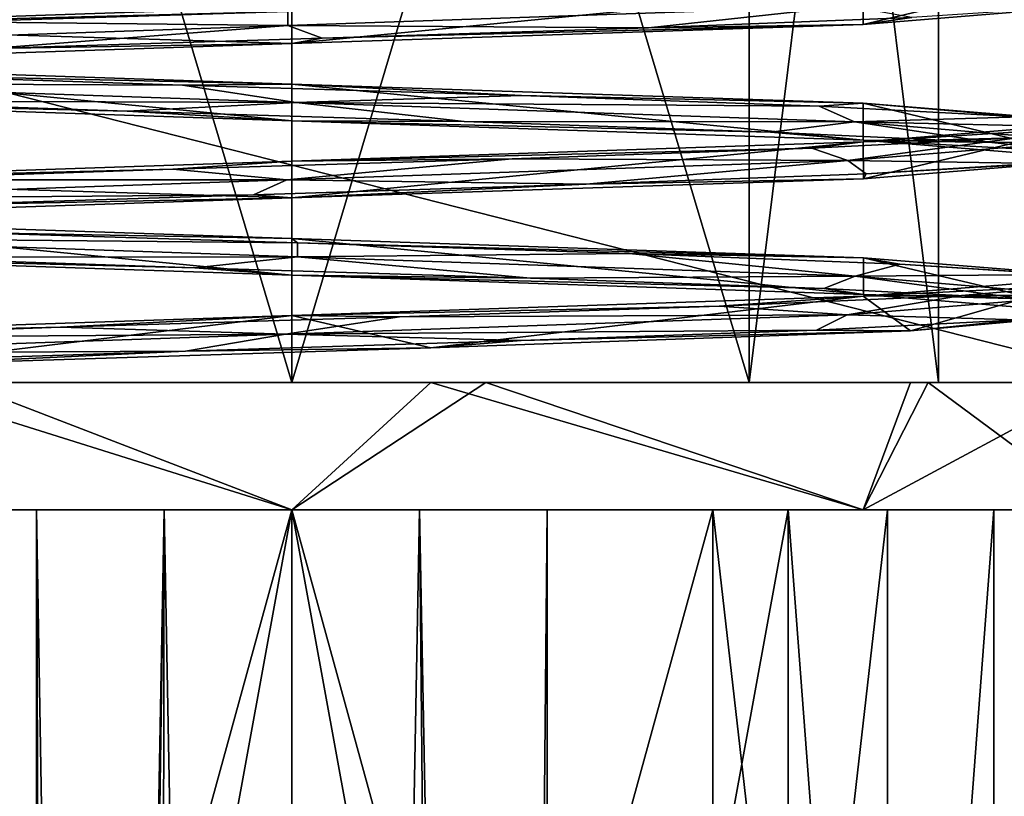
# Model space of a CAD drawing. Header units: millimetres. Extents: x -94 to 254, y 0 to 980.
# Tile 13 of 256: x -86 to -74, y 776 to 785. Entities that reach past the tile are written whole.
import ezdxf

# ---------------------------------------------------------------- set-up
doc = ezdxf.new("R2010")
doc.units = ezdxf.units.MM
doc.header["$LTSCALE"] = 65.185185
for name, color, linetype in [('223', 7, 'CONTINUOUS'), ('225', 7, 'CONTINUOUS'), ('5014', 7, 'CONTINUOUS'), ('5015', 7, 'CONTINUOUS'), ('5017', 7, 'CONTINUOUS'), ('5018', 7, 'CONTINUOUS'), ('5020', 7, 'CONTINUOUS'), ('5031', 7, 'CONTINUOUS'), ('5235', 7, 'CONTINUOUS'), ('5236', 7, 'CONTINUOUS'), ('5241', 7, 'CONTINUOUS'), ('5242', 7, 'CONTINUOUS'), ('5243', 7, 'CONTINUOUS'), ('5312', 7, 'CONTINUOUS'), ('5313', 7, 'CONTINUOUS'), ('5315', 7, 'CONTINUOUS'), ('5316', 7, 'CONTINUOUS'), ('6212', 7, 'CONTINUOUS'), ('6213', 7, 'CONTINUOUS'), ('6214', 7, 'CONTINUOUS'), ('6221', 7, 'CONTINUOUS'), ('6223', 7, 'CONTINUOUS')]:
    doc.layers.add(name, color=color, linetype=linetype)

msp = doc.modelspace()

# ---------------------------------------------------------------- linework, layer by layer
at = {"layer": '223', "color": 7, "linetype": 'CONTINUOUS', "true_color": 0xe0f2ff}
for points in [[(-17.854, 785.974, -17.5), (-17.854, 767.026, -17.5), (-92.3, 767.026, -17.5), (-17.854, 785.974, -17.5)], [(-92.3, 785.974, -17.5), (-17.854, 785.974, -17.5), (-92.3, 767.026, -17.5), (-92.3, 785.974, -17.5)]]:
    msp.add_3dface(points, dxfattribs=at)
at = {"layer": '225', "color": 7, "linetype": 'CONTINUOUS', "true_color": 0xe0f2ff}
for points in [[(-17.854, 767.026, 17.5), (-17.854, 785.974, 17.5), (-92.3, 785.974, 17.5), (-17.854, 767.026, 17.5)], [(-92.3, 767.026, 17.5), (-17.854, 767.026, 17.5), (-92.3, 785.974, 17.5), (-92.3, 767.026, 17.5)]]:
    msp.add_3dface(points, dxfattribs=at)
at = {"layer": '5014', "color": 7, "linetype": 'CONTINUOUS', "true_color": 0xe0f2ff}
for points in [[(-73.3, 782.239), (-75.528, 781.605, 6.112), (-76.083, 782.012, 6.718), (-73.3, 782.239)], [(-73.3, 781.807), (-75.528, 781.605, 6.112), (-73.3, 782.239), (-73.3, 781.807)], [(-76.083, 782.012, 6.718), (-81.167, 781.404, 9.359), (-82.8, 781.785, 9.5), (-76.083, 782.012, 6.718)], [(-75.528, 781.605, 6.112), (-81.167, 781.404, 9.359), (-76.083, 782.012, 6.718), (-75.528, 781.605, 6.112)], [(-82.8, 781.785, 9.5), (-87.571, 781.202, 8.215), (-89.518, 781.559, 6.717), (-82.8, 781.785, 9.5)], [(-81.167, 781.404, 9.359), (-87.571, 781.202, 8.215), (-82.8, 781.785, 9.5), (-81.167, 781.404, 9.359)], [(-82.8, 779.5, 9.5), (-89.517, 779.5, 6.718), (-87.572, 781, 8.215), (-82.8, 779.5, 9.5)], [(-81.167, 781, 9.359), (-82.8, 779.5, 9.5), (-87.572, 781, 8.215), (-81.167, 781, 9.359)], [(-76.083, 779.5, 6.718), (-82.8, 779.5, 9.5), (-81.167, 781, 9.359), (-76.083, 779.5, 6.718)], [(-75.528, 781, 6.113), (-76.083, 779.5, 6.718), (-81.167, 781, 9.359), (-75.528, 781, 6.113)], [(-73.3, 779.5), (-76.083, 779.5, 6.718), (-73.3, 781), (-73.3, 779.5)], [(-73.3, 781), (-76.083, 779.5, 6.718), (-75.528, 781, 6.113), (-73.3, 781)]]:
    msp.add_3dface(points, dxfattribs=at)
at = {"layer": '5015', "color": 7, "linetype": 'CONTINUOUS', "true_color": 0xe0f2ff}
for points in [[(-89.517, 779.5, -6.718), (-82.8, 779.5, -9.5), (-86.688, 781, -8.668), (-89.517, 779.5, -6.718)], [(-86.688, 781, -8.668), (-82.8, 779.5, -9.5), (-80.519, 781, -9.222), (-86.688, 781, -8.668)], [(-82.8, 779.5, -9.5), (-76.083, 779.5, -6.718), (-80.519, 781, -9.222), (-82.8, 779.5, -9.5)], [(-80.519, 781, -9.222), (-76.083, 779.5, -6.718), (-75.319, 781, -5.856), (-80.519, 781, -9.222)], [(-76.083, 779.5, -6.718), (-73.3, 779.5), (-75.319, 781, -5.856), (-76.083, 779.5, -6.718)], [(-73.3, 779.5), (-73.3, 781), (-75.319, 781, -5.856), (-73.3, 779.5)]]:
    msp.add_3dface(points, dxfattribs=at)
at = {"layer": '5017', "color": 7, "linetype": 'CONTINUOUS', "true_color": 0xe0f2ff}
for points in [[(-82.8, 747.5, 8.25), (-88.634, 747.5, 5.834), (-82.8, 779.5, 8.25), (-82.8, 747.5, 8.25)], [(-82.8, 779.5, 8.25), (-88.634, 747.5, 5.834), (-88.634, 779.5, 5.834), (-82.8, 779.5, 8.25)], [(-76.966, 747.5, 5.834), (-82.8, 747.5, 8.25), (-76.966, 779.5, 5.834), (-76.966, 747.5, 5.834)], [(-76.966, 779.5, 5.834), (-82.8, 747.5, 8.25), (-82.8, 779.5, 8.25), (-76.966, 779.5, 5.834)], [(-74.55, 747.5), (-76.966, 747.5, 5.834), (-74.55, 779.5), (-74.55, 747.5)], [(-74.55, 779.5), (-76.966, 747.5, 5.834), (-76.966, 779.5, 5.834), (-74.55, 779.5)]]:
    msp.add_3dface(points, dxfattribs=at)
at = {"layer": '5018', "color": 7, "linetype": 'CONTINUOUS', "true_color": 0xe0f2ff}
for points in [[(-89.517, 779.5, 6.718), (-82.8, 779.5, 9.5), (-82.8, 779.5, 8.25), (-89.517, 779.5, 6.718)], [(-89.517, 779.5, 6.718), (-82.8, 779.5, 8.25), (-88.634, 779.5, 5.834), (-89.517, 779.5, 6.718)], [(-82.8, 779.5, -9.5), (-89.517, 779.5, -6.718), (-82.8, 779.5, -8.25), (-82.8, 779.5, -9.5)], [(-82.8, 779.5, -8.25), (-89.517, 779.5, -6.718), (-88.634, 779.5, -5.834), (-82.8, 779.5, -8.25)], [(-82.8, 779.5, 9.5), (-76.083, 779.5, 6.718), (-82.8, 779.5, 8.25), (-82.8, 779.5, 9.5)], [(-76.083, 779.5, 6.718), (-76.966, 779.5, 5.834), (-82.8, 779.5, 8.25), (-76.083, 779.5, 6.718)], [(-76.083, 779.5, -6.718), (-82.8, 779.5, -9.5), (-82.8, 779.5, -8.25), (-76.083, 779.5, -6.718)], [(-76.966, 779.5, -5.834), (-76.083, 779.5, -6.718), (-82.8, 779.5, -8.25), (-76.966, 779.5, -5.834)], [(-76.083, 779.5, 6.718), (-73.3, 779.5), (-76.966, 779.5, 5.834), (-76.083, 779.5, 6.718)], [(-73.3, 779.5), (-74.55, 779.5), (-76.966, 779.5, 5.834), (-73.3, 779.5)], [(-74.55, 779.5), (-76.083, 779.5, -6.718), (-76.966, 779.5, -5.834), (-74.55, 779.5)], [(-73.3, 779.5), (-76.083, 779.5, -6.718), (-74.55, 779.5), (-73.3, 779.5)]]:
    msp.add_3dface(points, dxfattribs=at)
at = {"layer": '5020', "color": 7, "linetype": 'CONTINUOUS', "true_color": 0xe0f2ff}
for points in [[(-88.634, 747.5, -5.834), (-82.8, 747.5, -8.25), (-88.634, 779.5, -5.834), (-88.634, 747.5, -5.834)], [(-82.8, 747.5, -8.25), (-82.8, 779.5, -8.25), (-88.634, 779.5, -5.834), (-82.8, 747.5, -8.25)], [(-82.8, 747.5, -8.25), (-76.966, 747.5, -5.834), (-82.8, 779.5, -8.25), (-82.8, 747.5, -8.25)], [(-76.966, 747.5, -5.834), (-76.966, 779.5, -5.834), (-82.8, 779.5, -8.25), (-76.966, 747.5, -5.834)], [(-76.966, 747.5, -5.834), (-74.55, 747.5), (-76.966, 779.5, -5.834), (-76.966, 747.5, -5.834)], [(-74.55, 747.5), (-74.55, 779.5), (-76.966, 779.5, -5.834), (-74.55, 747.5)]]:
    msp.add_3dface(points, dxfattribs=at)
at = {"layer": '5031', "color": 7, "linetype": 'CONTINUOUS', "true_color": 0xe0f2ff}
for points in [[(-89.847, 781, -6.106), (-88.136, 781, -7.738), (-82.8, 781, -7.6), (-89.847, 781, -6.106)], [(-88.174, 781, -5.374), (-89.847, 781, -6.106), (-82.8, 781, -7.6), (-88.174, 781, -5.374)], [(-82.8, 781, 7.6), (-87.572, 781, 8.215), (-88.174, 781, 5.374), (-82.8, 781, 7.6)], [(-88.136, 781, -7.738), (-87.434, 781, -8.235), (-82.8, 781, -7.6), (-88.136, 781, -7.738)], [(-81.167, 781, 9.359), (-87.572, 781, 8.215), (-82.8, 781, 7.6), (-81.167, 781, 9.359)], [(-87.434, 781, -8.235), (-86.688, 781, -8.668), (-82.8, 781, -7.6), (-87.434, 781, -8.235)], [(-86.688, 781, -8.668), (-80.519, 781, -9.222), (-75.319, 781, -5.856), (-86.688, 781, -8.668)], [(-86.688, 781, -8.668), (-75.319, 781, -5.856), (-82.8, 781, -7.6), (-86.688, 781, -8.668)], [(-75.528, 781, 6.113), (-81.167, 781, 9.359), (-82.8, 781, 7.6), (-75.528, 781, 6.113)], [(-77.426, 781, 5.374), (-75.528, 781, 6.113), (-82.8, 781, 7.6), (-77.426, 781, 5.374)], [(-82.8, 781, -7.6), (-75.319, 781, -5.856), (-77.426, 781, -5.374), (-82.8, 781, -7.6)], [(-75.319, 781, -5.856), (-73.3, 781), (-77.426, 781, -5.374), (-75.319, 781, -5.856)], [(-73.3, 781), (-75.2, 781), (-77.426, 781, -5.374), (-73.3, 781)], [(-75.2, 781), (-75.528, 781, 6.113), (-77.426, 781, 5.374), (-75.2, 781)], [(-73.3, 781), (-75.528, 781, 6.113), (-75.2, 781), (-73.3, 781)]]:
    msp.add_3dface(points, dxfattribs=at)
at = {"layer": '5235', "color": 7, "linetype": 'CONTINUOUS', "true_color": 0xe0f2ff}
for points in [[(-82.8, 781, 7.6), (-88.174, 781, 5.374), (-82.8, 799, 7.6), (-82.8, 781, 7.6)], [(-88.174, 781, 5.374), (-88.174, 799, 5.374), (-82.8, 799, 7.6), (-88.174, 781, 5.374)], [(-77.426, 781, 5.374), (-82.8, 781, 7.6), (-77.426, 799, 5.374), (-77.426, 781, 5.374)], [(-82.8, 781, 7.6), (-82.8, 799, 7.6), (-77.426, 799, 5.374), (-82.8, 781, 7.6)], [(-75.2, 781), (-77.426, 781, 5.374), (-75.2, 799), (-75.2, 781)], [(-75.2, 799), (-77.426, 781, 5.374), (-77.426, 799, 5.374), (-75.2, 799)]]:
    msp.add_3dface(points, dxfattribs=at)
at = {"layer": '5236', "color": 7, "linetype": 'CONTINUOUS', "true_color": 0xe0f2ff}
for points in [[(-88.174, 781, -5.374), (-82.8, 781, -7.6), (-88.174, 799, -5.374), (-88.174, 781, -5.374)], [(-82.8, 781, -7.6), (-82.8, 799, -7.6), (-88.174, 799, -5.374), (-82.8, 781, -7.6)], [(-82.8, 781, -7.6), (-77.426, 781, -5.374), (-82.8, 799, -7.6), (-82.8, 781, -7.6)], [(-77.426, 781, -5.374), (-77.426, 799, -5.374), (-82.8, 799, -7.6), (-77.426, 781, -5.374)], [(-77.426, 781, -5.374), (-75.2, 781), (-77.426, 799, -5.374), (-77.426, 781, -5.374)], [(-75.2, 781), (-75.2, 799), (-77.426, 799, -5.374), (-75.2, 781)]]:
    msp.add_3dface(points, dxfattribs=at)
at = {"layer": '5241', "color": 7, "linetype": 'CONTINUOUS', "true_color": 0xe0f2ff}
for points in [[(-82.799, 785.413, 9.5), (-89.516, 785.187, 6.719), (-82.847, 785.359, 9.399), (-82.799, 785.413, 9.5)], [(-82.847, 785.359, 9.399), (-89.516, 785.187, 6.719), (-86.748, 785.236, 8.529), (-82.847, 785.359, 9.399)], [(-89.516, 784.733, -6.719), (-82.8, 784.506, -9.5), (-87.837, 784.617, -7.935), (-89.516, 784.733, -6.719)], [(-87.837, 784.617, -7.935), (-82.8, 784.506, -9.5), (-84.085, 784.493, -9.311), (-87.837, 784.617, -7.935)], [(-84.085, 784.493, -9.311), (-82.8, 784.506, -9.5), (-80.1, 784.37, -9.003), (-84.085, 784.493, -9.311)], [(-82.8, 784.506, -9.5), (-76.083, 784.28, -6.718), (-80.1, 784.37, -9.003), (-82.8, 784.506, -9.5)], [(-80.1, 784.37, -9.003), (-76.083, 784.28, -6.718), (-76.603, 784.246, -7.067), (-80.1, 784.37, -9.003)], [(-76.603, 784.246, -7.067), (-76.083, 784.28, -6.718), (-74.227, 784.122, -3.853), (-76.603, 784.246, -7.067)], [(-76.083, 784.28, -6.718), (-73.3, 784.053), (-74.227, 784.122, -3.853), (-76.083, 784.28, -6.718)], [(-73.401, 783.998, 0.057), (-73.3, 784.053), (-76.083, 783.826, 6.718), (-73.401, 783.998, 0.057)], [(-74.275, 783.875, 3.957), (-73.401, 783.998, 0.057), (-76.083, 783.826, 6.718), (-74.275, 783.875, 3.957)], [(-76.689, 783.751, 7.142), (-74.275, 783.875, 3.957), (-76.083, 783.826, 6.718), (-76.689, 783.751, 7.142)], [(-82.798, 783.599, 9.5), (-76.689, 783.751, 7.142), (-76.083, 783.826, 6.718), (-82.798, 783.599, 9.5)], [(-80.209, 783.627, 9.035), (-76.689, 783.751, 7.142), (-82.798, 783.599, 9.5), (-80.209, 783.627, 9.035)], [(-89.515, 783.373, 6.72), (-84.197, 783.504, 9.295), (-82.798, 783.599, 9.5), (-89.515, 783.373, 6.72)], [(-84.197, 783.504, 9.295), (-80.209, 783.627, 9.035), (-82.798, 783.599, 9.5), (-84.197, 783.504, 9.295)], [(-87.933, 783.38, 7.874), (-84.197, 783.504, 9.295), (-89.515, 783.373, 6.72), (-87.933, 783.38, 7.874)], [(-82.798, 782.692, -9.5), (-86.645, 782.761, -8.577), (-89.516, 782.919, -6.719), (-82.798, 782.692, -9.5)], [(-82.734, 782.638, -9.399), (-86.645, 782.761, -8.577), (-82.798, 782.692, -9.5), (-82.734, 782.638, -9.399)], [(-76.081, 782.465, -6.716), (-82.734, 782.638, -9.399), (-82.798, 782.692, -9.5), (-76.081, 782.465, -6.716)], [(-78.834, 782.514, -8.521), (-82.734, 782.638, -9.399), (-76.081, 782.465, -6.716), (-78.834, 782.514, -8.521)], [(-75.652, 782.39, -6.103), (-78.834, 782.514, -8.521), (-76.081, 782.465, -6.716), (-75.652, 782.39, -6.103)], [(-73.3, 782.239), (-75.652, 782.39, -6.103), (-76.081, 782.465, -6.716), (-73.3, 782.239)], [(-75.652, 782.39, -6.103), (-73.3, 782.239), (-73.762, 782.267, -2.582), (-75.652, 782.39, -6.103)], [(-73.3, 782.239), (-76.083, 782.012, 6.718), (-73.507, 782.143, 1.407), (-73.3, 782.239)], [(-73.507, 782.143, 1.407), (-76.083, 782.012, 6.718), (-74.931, 782.019, 5.141), (-73.507, 782.143, 1.407)], [(-74.931, 782.019, 5.141), (-76.083, 782.012, 6.718), (-77.779, 781.895, 7.945), (-74.931, 782.019, 5.141)], [(-76.083, 782.012, 6.718), (-82.8, 781.785, 9.5), (-77.779, 781.895, 7.945), (-76.083, 782.012, 6.718)], [(-82.8, 781.785, 9.5), (-89.518, 781.559, 6.717), (-85.518, 781.648, 8.997), (-82.8, 781.785, 9.5)], [(-81.534, 781.772, 9.313), (-82.8, 781.785, 9.5), (-85.518, 781.648, 8.997), (-81.534, 781.772, 9.313)], [(-77.779, 781.895, 7.945), (-82.8, 781.785, 9.5), (-81.534, 781.772, 9.313), (-77.779, 781.895, 7.945)], [(-85.518, 781.648, 8.997), (-89.518, 781.559, 6.717), (-89.011, 781.524, 7.055), (-85.518, 781.648, 8.997)]]:
    msp.add_3dface(points, dxfattribs=at)
at = {"layer": '5242', "color": 7, "linetype": 'CONTINUOUS', "true_color": 0xe0f2ff}
for points in [[(-82.847, 785.359, 9.399), (-82.847, 785.196, 9.3), (-76.256, 785.423, 6.608), (-82.847, 785.359, 9.399)], [(-76.256, 785.423, 6.608), (-82.847, 785.196, 9.3), (-78.607, 785.168, 8.412), (-76.256, 785.423, 6.608)], [(-75.514, 785.29, 5.938), (-76.256, 785.423, 6.608), (-78.607, 785.168, 8.412), (-75.514, 785.29, 5.938)], [(-82.847, 785.359, 9.399), (-86.748, 785.236, 8.529), (-82.847, 785.196, 9.3), (-82.847, 785.359, 9.399)], [(-86.748, 785.236, 8.529), (-89.41, 784.969, 6.542), (-82.847, 785.196, 9.3), (-86.748, 785.236, 8.529)], [(-82.847, 785.196, 9.3), (-89.41, 784.969, 6.542), (-86.345, 784.923, 8.705), (-82.847, 785.196, 9.3)], [(-82.444, 785.045, 9.392), (-82.847, 785.196, 9.3), (-86.345, 784.923, 8.705), (-82.444, 785.045, 9.392)], [(-78.607, 785.168, 8.412), (-82.847, 785.196, 9.3), (-82.444, 785.045, 9.392), (-78.607, 785.168, 8.412)], [(-87.837, 784.617, -7.935), (-84.085, 784.493, -9.311), (-89.339, 784.516, -6.613), (-87.837, 784.617, -7.935)], [(-84.085, 784.493, -9.311), (-82.747, 784.289, -9.3), (-89.339, 784.516, -6.613), (-84.085, 784.493, -9.311)], [(-89.339, 784.516, -6.613), (-82.747, 784.289, -9.3), (-88.352, 784.31, -7.584), (-89.339, 784.516, -6.613)], [(-84.085, 784.493, -9.311), (-80.1, 784.37, -9.003), (-82.747, 784.289, -9.3), (-84.085, 784.493, -9.311)], [(-80.1, 784.37, -9.003), (-76.603, 784.246, -7.067), (-82.747, 784.289, -9.3), (-80.1, 784.37, -9.003)], [(-88.352, 784.31, -7.584), (-82.747, 784.289, -9.3), (-84.735, 784.187, -9.198), (-88.352, 784.31, -7.584)], [(-84.735, 784.187, -9.198), (-82.747, 784.289, -9.3), (-80.774, 784.065, -9.178), (-84.735, 784.187, -9.198)], [(-76.603, 784.246, -7.067), (-76.185, 784.062, -6.537), (-82.747, 784.289, -9.3), (-76.603, 784.246, -7.067)], [(-82.747, 784.289, -9.3), (-76.185, 784.062, -6.537), (-80.774, 784.065, -9.178), (-82.747, 784.289, -9.3)], [(-76.603, 784.246, -7.067), (-74.227, 784.122, -3.853), (-76.185, 784.062, -6.537), (-76.603, 784.246, -7.067)], [(-74.227, 784.122, -3.853), (-73.401, 783.998, 0.057), (-76.185, 784.062, -6.537), (-74.227, 784.122, -3.853)], [(-80.774, 784.065, -9.178), (-76.185, 784.062, -6.537), (-77.173, 783.942, -7.528), (-80.774, 784.065, -9.178)], [(-77.173, 783.942, -7.528), (-76.185, 784.062, -6.537), (-74.571, 783.819, -4.542), (-77.173, 783.942, -7.528)], [(-73.401, 783.998, 0.057), (-73.5, 783.835, 0.056), (-76.185, 784.062, -6.537), (-73.401, 783.998, 0.057)], [(-76.185, 784.062, -6.537), (-73.5, 783.835, 0.056), (-74.571, 783.819, -4.542), (-76.185, 784.062, -6.537)], [(-74.275, 783.875, 3.957), (-76.689, 783.751, 7.142), (-76.265, 783.608, 6.617), (-74.275, 783.875, 3.957)], [(-74.275, 783.875, 3.957), (-76.265, 783.608, 6.617), (-73.5, 783.835, 0.056), (-74.275, 783.875, 3.957)], [(-73.5, 783.835, 0.056), (-76.265, 783.608, 6.617), (-73.954, 783.574, 3.177), (-73.5, 783.835, 0.056)], [(-74.571, 783.819, -4.542), (-73.5, 783.835, 0.056), (-73.431, 783.697, -0.749), (-74.571, 783.819, -4.542)], [(-76.689, 783.751, 7.142), (-80.209, 783.627, 9.035), (-76.265, 783.608, 6.617), (-76.689, 783.751, 7.142)], [(-80.209, 783.627, 9.035), (-84.197, 783.504, 9.295), (-82.859, 783.382, 9.3), (-80.209, 783.627, 9.035)], [(-80.209, 783.627, 9.035), (-82.859, 783.382, 9.3), (-76.265, 783.608, 6.617), (-80.209, 783.627, 9.035)], [(-76.265, 783.608, 6.617), (-82.859, 783.382, 9.3), (-79.342, 783.329, 8.74), (-76.265, 783.608, 6.617)], [(-76.049, 783.452, 6.539), (-76.265, 783.608, 6.617), (-79.342, 783.329, 8.74), (-76.049, 783.452, 6.539)], [(-73.954, 783.574, 3.177), (-76.265, 783.608, 6.617), (-76.049, 783.452, 6.539), (-73.954, 783.574, 3.177)], [(-84.197, 783.504, 9.295), (-87.933, 783.38, 7.874), (-82.859, 783.382, 9.3), (-84.197, 783.504, 9.295)], [(-87.933, 783.38, 7.874), (-89.419, 783.155, 6.533), (-82.859, 783.382, 9.3), (-87.933, 783.38, 7.874)], [(-82.859, 783.382, 9.3), (-89.419, 783.155, 6.533), (-83.249, 783.206, 9.388), (-82.859, 783.382, 9.3)], [(-79.342, 783.329, 8.74), (-82.859, 783.382, 9.3), (-83.249, 783.206, 9.388), (-79.342, 783.329, 8.74)], [(-83.249, 783.206, 9.388), (-89.419, 783.155, 6.533), (-87.077, 783.084, 8.37), (-83.249, 783.206, 9.388)], [(-86.645, 782.761, -8.577), (-82.734, 782.638, -9.399), (-89.331, 782.701, -6.621), (-86.645, 782.761, -8.577)], [(-82.734, 782.638, -9.399), (-82.734, 782.474, -9.3), (-89.331, 782.701, -6.621), (-82.734, 782.638, -9.399)], [(-89.331, 782.701, -6.621), (-82.734, 782.474, -9.3), (-87.682, 782.471, -8.031), (-89.331, 782.701, -6.621)], [(-82.734, 782.638, -9.399), (-78.834, 782.514, -8.521), (-82.734, 782.474, -9.3), (-82.734, 782.638, -9.399)], [(-78.834, 782.514, -8.521), (-76.177, 782.248, -6.528), (-82.734, 782.474, -9.3), (-78.834, 782.514, -8.521)], [(-78.834, 782.514, -8.521), (-75.652, 782.39, -6.103), (-76.177, 782.248, -6.528), (-78.834, 782.514, -8.521)], [(-87.682, 782.471, -8.031), (-82.734, 782.474, -9.3), (-83.94, 782.348, -9.33), (-87.682, 782.471, -8.031)], [(-83.94, 782.348, -9.33), (-82.734, 782.474, -9.3), (-79.996, 782.226, -8.971), (-83.94, 782.348, -9.33)], [(-82.734, 782.474, -9.3), (-76.177, 782.248, -6.528), (-79.996, 782.226, -8.971), (-82.734, 782.474, -9.3)], [(-75.652, 782.39, -6.103), (-73.762, 782.267, -2.582), (-76.177, 782.248, -6.528), (-75.652, 782.39, -6.103)], [(-79.996, 782.226, -8.971), (-76.177, 782.248, -6.528), (-76.549, 782.103, -7.019), (-79.996, 782.226, -8.971)], [(-76.549, 782.103, -7.019), (-76.177, 782.248, -6.528), (-74.213, 781.981, -3.821), (-76.549, 782.103, -7.019)], [(-73.762, 782.267, -2.582), (-73.5, 782.021, 0.069), (-76.177, 782.248, -6.528), (-73.762, 782.267, -2.582)], [(-76.177, 782.248, -6.528), (-73.5, 782.021, 0.069), (-74.213, 781.981, -3.821), (-76.177, 782.248, -6.528)], [(-73.507, 782.143, 1.407), (-74.931, 782.019, 5.141), (-73.5, 782.021, 0.069), (-73.507, 782.143, 1.407)], [(-74.931, 782.019, 5.141), (-77.779, 781.895, 7.945), (-76.274, 781.794, 6.626), (-74.931, 782.019, 5.141)], [(-74.931, 782.019, 5.141), (-76.274, 781.794, 6.626), (-73.5, 782.021, 0.069), (-74.931, 782.019, 5.141)], [(-73.5, 782.021, 0.069), (-76.274, 781.794, 6.626), (-74.259, 781.735, 3.923), (-73.5, 782.021, 0.069)], [(-81.534, 781.772, 9.313), (-82.872, 781.567, 9.3), (-76.274, 781.794, 6.626), (-81.534, 781.772, 9.313)], [(-76.274, 781.794, 6.626), (-82.872, 781.567, 9.3), (-76.633, 781.613, 7.093), (-76.274, 781.794, 6.626)], [(-77.779, 781.895, 7.945), (-81.534, 781.772, 9.313), (-76.274, 781.794, 6.626), (-77.779, 781.895, 7.945)], [(-74.259, 781.735, 3.923), (-76.274, 781.794, 6.626), (-76.633, 781.613, 7.093), (-74.259, 781.735, 3.923)], [(-81.534, 781.772, 9.313), (-85.518, 781.648, 8.997), (-82.872, 781.567, 9.3), (-81.534, 781.772, 9.313)], [(-89.011, 781.524, 7.055), (-89.428, 781.34, 6.524), (-82.872, 781.567, 9.3), (-89.011, 781.524, 7.055)], [(-82.872, 781.567, 9.3), (-89.428, 781.34, 6.524), (-84.051, 781.368, 9.315), (-82.872, 781.567, 9.3)], [(-85.518, 781.648, 8.997), (-89.011, 781.524, 7.055), (-82.872, 781.567, 9.3), (-85.518, 781.648, 8.997)], [(-80.103, 781.49, 9.004), (-82.872, 781.567, 9.3), (-84.051, 781.368, 9.315), (-80.103, 781.49, 9.004)], [(-76.633, 781.613, 7.093), (-82.872, 781.567, 9.3), (-80.103, 781.49, 9.004), (-76.633, 781.613, 7.093)], [(-84.051, 781.368, 9.315), (-89.428, 781.34, 6.524), (-87.777, 781.245, 7.973), (-84.051, 781.368, 9.315)]]:
    msp.add_3dface(points, dxfattribs=at)
at = {"layer": '5243', "color": 7, "linetype": 'CONTINUOUS', "true_color": 0xe0f2ff}
for points in [[(-73.3, 785.435), (-75.514, 785.29, 5.938), (-76.083, 785.208, 6.718), (-73.3, 785.435)], [(-75.514, 785.29, 5.938), (-78.607, 785.168, 8.412), (-76.083, 785.208, 6.718), (-75.514, 785.29, 5.938)], [(-76.083, 785.208, 6.718), (-82.444, 785.045, 9.392), (-82.801, 784.982, 9.5), (-76.083, 785.208, 6.718)], [(-78.607, 785.168, 8.412), (-82.444, 785.045, 9.392), (-76.083, 785.208, 6.718), (-78.607, 785.168, 8.412)], [(-82.444, 785.045, 9.392), (-86.345, 784.923, 8.705), (-82.801, 784.982, 9.5), (-82.444, 785.045, 9.392)], [(-82.801, 784.982, 9.5), (-86.345, 784.923, 8.705), (-89.517, 784.755, 6.718), (-82.801, 784.982, 9.5)], [(-88.352, 784.31, -7.584), (-84.735, 784.187, -9.198), (-89.519, 784.302, -6.716), (-88.352, 784.31, -7.584)], [(-89.519, 784.302, -6.716), (-84.735, 784.187, -9.198), (-82.801, 784.075, -9.5), (-89.519, 784.302, -6.716)], [(-84.735, 784.187, -9.198), (-80.774, 784.065, -9.178), (-82.801, 784.075, -9.5), (-84.735, 784.187, -9.198)], [(-80.774, 784.065, -9.178), (-77.173, 783.942, -7.528), (-82.801, 784.075, -9.5), (-80.774, 784.065, -9.178)], [(-82.801, 784.075, -9.5), (-77.173, 783.942, -7.528), (-76.083, 783.848, -6.718), (-82.801, 784.075, -9.5)], [(-77.173, 783.942, -7.528), (-74.571, 783.819, -4.542), (-76.083, 783.848, -6.718), (-77.173, 783.942, -7.528)], [(-74.571, 783.819, -4.542), (-73.431, 783.697, -0.749), (-76.083, 783.848, -6.718), (-74.571, 783.819, -4.542)], [(-76.083, 783.848, -6.718), (-73.431, 783.697, -0.749), (-73.3, 783.621), (-76.083, 783.848, -6.718)], [(-73.3, 783.621), (-76.049, 783.452, 6.539), (-76.082, 783.394, 6.717), (-73.3, 783.621)], [(-73.954, 783.574, 3.177), (-76.049, 783.452, 6.539), (-73.3, 783.621), (-73.954, 783.574, 3.177)], [(-76.049, 783.452, 6.539), (-79.342, 783.329, 8.74), (-76.082, 783.394, 6.717), (-76.049, 783.452, 6.539)], [(-79.342, 783.329, 8.74), (-83.249, 783.206, 9.388), (-82.801, 783.168, 9.5), (-79.342, 783.329, 8.74)], [(-76.082, 783.394, 6.717), (-79.342, 783.329, 8.74), (-82.801, 783.168, 9.5), (-76.082, 783.394, 6.717)], [(-83.249, 783.206, 9.388), (-87.077, 783.084, 8.37), (-82.801, 783.168, 9.5), (-83.249, 783.206, 9.388)], [(-82.801, 783.168, 9.5), (-87.077, 783.084, 8.37), (-89.519, 782.941, 6.716), (-82.801, 783.168, 9.5)], [(-87.682, 782.471, -8.031), (-83.94, 782.348, -9.33), (-89.514, 782.487, -6.721), (-87.682, 782.471, -8.031)], [(-89.514, 782.487, -6.721), (-83.94, 782.348, -9.33), (-82.798, 782.261, -9.5), (-89.514, 782.487, -6.721)], [(-83.94, 782.348, -9.33), (-79.996, 782.226, -8.971), (-82.798, 782.261, -9.5), (-83.94, 782.348, -9.33)], [(-79.996, 782.226, -8.971), (-76.549, 782.103, -7.019), (-82.798, 782.261, -9.5), (-79.996, 782.226, -8.971)], [(-82.798, 782.261, -9.5), (-76.549, 782.103, -7.019), (-76.08, 782.034, -6.715), (-82.798, 782.261, -9.5)], [(-76.549, 782.103, -7.019), (-74.213, 781.981, -3.821), (-76.08, 782.034, -6.715), (-76.549, 782.103, -7.019)], [(-74.213, 781.981, -3.821), (-73.3, 781.807), (-76.08, 782.034, -6.715), (-74.213, 781.981, -3.821)], [(-75.528, 781.605, 6.112), (-73.3, 781.807), (-74.259, 781.735, 3.923), (-75.528, 781.605, 6.112)], [(-75.528, 781.605, 6.112), (-74.259, 781.735, 3.923), (-76.633, 781.613, 7.093), (-75.528, 781.605, 6.112)], [(-81.167, 781.404, 9.359), (-75.528, 781.605, 6.112), (-80.103, 781.49, 9.004), (-81.167, 781.404, 9.359)], [(-75.528, 781.605, 6.112), (-76.633, 781.613, 7.093), (-80.103, 781.49, 9.004), (-75.528, 781.605, 6.112)], [(-81.167, 781.404, 9.359), (-80.103, 781.49, 9.004), (-84.051, 781.368, 9.315), (-81.167, 781.404, 9.359)], [(-87.571, 781.202, 8.215), (-84.051, 781.368, 9.315), (-87.777, 781.245, 7.973), (-87.571, 781.202, 8.215)], [(-87.571, 781.202, 8.215), (-81.167, 781.404, 9.359), (-84.051, 781.368, 9.315), (-87.571, 781.202, 8.215)]]:
    msp.add_3dface(points, dxfattribs=at)
at = {"layer": '5312', "color": 7, "linetype": 'CONTINUOUS', "true_color": 0xe0f2ff}
for points in [[(-76.083, 783.826, 6.718), (-73.3, 784.053), (-76.082, 783.394, 6.717), (-76.083, 783.826, 6.718)], [(-73.3, 784.053), (-73.3, 783.621), (-76.082, 783.394, 6.717), (-73.3, 784.053)], [(-82.798, 783.599, 9.5), (-76.083, 783.826, 6.718), (-82.801, 783.168, 9.5), (-82.798, 783.599, 9.5)], [(-76.083, 783.826, 6.718), (-76.082, 783.394, 6.717), (-82.801, 783.168, 9.5), (-76.083, 783.826, 6.718)], [(-89.515, 783.373, 6.72), (-82.798, 783.599, 9.5), (-82.801, 783.168, 9.5), (-89.515, 783.373, 6.72)], [(-89.515, 783.373, 6.72), (-82.801, 783.168, 9.5), (-89.519, 782.941, 6.716), (-89.515, 783.373, 6.72)]]:
    msp.add_3dface(points, dxfattribs=at)
at = {"layer": '5313', "color": 7, "linetype": 'CONTINUOUS', "true_color": 0xe0f2ff}
for points in [[(-76.084, 785.64, 6.719), (-73.3, 785.867), (-76.083, 785.208, 6.718), (-76.084, 785.64, 6.719)], [(-73.3, 785.867), (-73.3, 785.435), (-76.083, 785.208, 6.718), (-73.3, 785.867)], [(-82.799, 785.413, 9.5), (-76.084, 785.64, 6.719), (-82.801, 784.982, 9.5), (-82.799, 785.413, 9.5)], [(-76.084, 785.64, 6.719), (-76.083, 785.208, 6.718), (-82.801, 784.982, 9.5), (-76.084, 785.64, 6.719)], [(-89.516, 785.187, 6.719), (-82.799, 785.413, 9.5), (-82.801, 784.982, 9.5), (-89.516, 785.187, 6.719)], [(-89.516, 785.187, 6.719), (-82.801, 784.982, 9.5), (-89.517, 784.755, 6.718), (-89.516, 785.187, 6.719)]]:
    msp.add_3dface(points, dxfattribs=at)
at = {"layer": '5315', "color": 7, "linetype": 'CONTINUOUS', "true_color": 0xe0f2ff}
for points in [[(-82.798, 782.692, -9.5), (-89.516, 782.919, -6.719), (-82.798, 782.261, -9.5), (-82.798, 782.692, -9.5)], [(-89.516, 782.919, -6.719), (-89.514, 782.487, -6.721), (-82.798, 782.261, -9.5), (-89.516, 782.919, -6.719)], [(-76.081, 782.465, -6.716), (-82.798, 782.692, -9.5), (-76.08, 782.034, -6.715), (-76.081, 782.465, -6.716)], [(-82.798, 782.692, -9.5), (-82.798, 782.261, -9.5), (-76.08, 782.034, -6.715), (-82.798, 782.692, -9.5)], [(-73.3, 781.807), (-73.3, 782.239), (-76.081, 782.465, -6.716), (-73.3, 781.807)], [(-73.3, 781.807), (-76.081, 782.465, -6.716), (-76.08, 782.034, -6.715), (-73.3, 781.807)]]:
    msp.add_3dface(points, dxfattribs=at)
at = {"layer": '5316', "color": 7, "linetype": 'CONTINUOUS', "true_color": 0xe0f2ff}
for points in [[(-89.516, 784.733, -6.719), (-89.519, 784.302, -6.716), (-82.801, 784.075, -9.5), (-89.516, 784.733, -6.719)], [(-82.8, 784.506, -9.5), (-89.516, 784.733, -6.719), (-82.801, 784.075, -9.5), (-82.8, 784.506, -9.5)], [(-82.8, 784.506, -9.5), (-82.801, 784.075, -9.5), (-76.083, 783.848, -6.718), (-82.8, 784.506, -9.5)], [(-76.083, 784.28, -6.718), (-82.8, 784.506, -9.5), (-76.083, 783.848, -6.718), (-76.083, 784.28, -6.718)], [(-73.3, 784.053), (-76.083, 784.28, -6.718), (-73.3, 783.621), (-73.3, 784.053)], [(-76.083, 784.28, -6.718), (-76.083, 783.848, -6.718), (-73.3, 783.621), (-76.083, 784.28, -6.718)]]:
    msp.add_3dface(points, dxfattribs=at)
at = {"layer": '6212', "color": 7, "linetype": 'CONTINUOUS', "true_color": 0xe0f2ff}
for points in [[(-87.75, 779.5, -4.95), (-89.8, 779.5), (-84.3, 779.5, -2.598), (-87.75, 779.5, -4.95)], [(-89.8, 779.5), (-87.75, 779.5, 4.95), (-85.8, 779.5), (-89.8, 779.5)], [(-89.8, 779.5), (-85.8, 779.5), (-84.3, 779.5, -2.598), (-89.8, 779.5)], [(-82.8, 779.5, -7), (-87.75, 779.5, -4.95), (-77.85, 779.5, -4.95), (-82.8, 779.5, -7)], [(-77.85, 779.5, -4.95), (-87.75, 779.5, -4.95), (-84.3, 779.5, -2.598), (-77.85, 779.5, -4.95)], [(-82.8, 779.5, 7), (-77.85, 779.5, 4.95), (-87.75, 779.5, 4.95), (-82.8, 779.5, 7)], [(-87.75, 779.5, 4.95), (-77.85, 779.5, 4.95), (-81.3, 779.5, 2.598), (-87.75, 779.5, 4.95)], [(-85.8, 779.5), (-87.75, 779.5, 4.95), (-84.3, 779.5, 2.598), (-85.8, 779.5)], [(-84.3, 779.5, 2.598), (-87.75, 779.5, 4.95), (-81.3, 779.5, 2.598), (-84.3, 779.5, 2.598)], [(-81.3, 779.5, -2.598), (-77.85, 779.5, -4.95), (-84.3, 779.5, -2.598), (-81.3, 779.5, -2.598)], [(-79.8, 779.5), (-77.85, 779.5, -4.95), (-81.3, 779.5, -2.598), (-79.8, 779.5)], [(-77.85, 779.5, 4.95), (-75.8, 779.5), (-81.3, 779.5, 2.598), (-77.85, 779.5, 4.95)], [(-81.3, 779.5, 2.598), (-75.8, 779.5), (-79.8, 779.5), (-81.3, 779.5, 2.598)], [(-75.8, 779.5), (-77.85, 779.5, -4.95), (-79.8, 779.5), (-75.8, 779.5)]]:
    msp.add_3dface(points, dxfattribs=at)
at = {"layer": '6213', "color": 7, "linetype": 'CONTINUOUS', "true_color": 0xe0f2ff}
for points in [[(-87.75, 761.5, 4.95), (-82.8, 761.5, 7), (-87.75, 779.5, 4.95), (-87.75, 761.5, 4.95)], [(-82.8, 761.5, 7), (-82.8, 779.5, 7), (-87.75, 779.5, 4.95), (-82.8, 761.5, 7)], [(-82.8, 761.5, 7), (-77.85, 761.5, 4.95), (-82.8, 779.5, 7), (-82.8, 761.5, 7)], [(-77.85, 761.5, 4.95), (-77.85, 779.5, 4.95), (-82.8, 779.5, 7), (-77.85, 761.5, 4.95)], [(-77.85, 761.5, 4.95), (-75.8, 761.5), (-77.85, 779.5, 4.95), (-77.85, 761.5, 4.95)], [(-75.8, 761.5), (-75.8, 779.5), (-77.85, 779.5, 4.95), (-75.8, 761.5)]]:
    msp.add_3dface(points, dxfattribs=at)
at = {"layer": '6214', "color": 7, "linetype": 'CONTINUOUS', "true_color": 0xe0f2ff}
for points in [[(-82.8, 761.5, -7), (-87.75, 761.5, -4.95), (-82.8, 779.5, -7), (-82.8, 761.5, -7)], [(-87.75, 761.5, -4.95), (-87.75, 779.5, -4.95), (-82.8, 779.5, -7), (-87.75, 761.5, -4.95)], [(-77.85, 761.5, -4.95), (-82.8, 761.5, -7), (-77.85, 779.5, -4.95), (-77.85, 761.5, -4.95)], [(-82.8, 761.5, -7), (-82.8, 779.5, -7), (-77.85, 779.5, -4.95), (-82.8, 761.5, -7)], [(-75.8, 761.5), (-77.85, 761.5, -4.95), (-75.8, 779.5), (-75.8, 761.5)], [(-77.85, 761.5, -4.95), (-77.85, 779.5, -4.95), (-75.8, 779.5), (-77.85, 761.5, -4.95)]]:
    msp.add_3dface(points, dxfattribs=at)
at = {"layer": '6221', "color": 7, "linetype": 'CONTINUOUS', "true_color": 0xe0f2ff}
for points in [[(-85.8, 779.5), (-84.3, 779.5, 2.598), (-85.8, 698.339), (-85.8, 779.5)], [(-84.3, 779.5, 2.598), (-85.478, 698.583, 1.353), (-85.8, 698.339), (-84.3, 779.5, 2.598)], [(-84.3, 779.5, 2.598), (-84.447, 699.36, 2.507), (-85.478, 698.583, 1.353), (-84.3, 779.5, 2.598)], [(-84.3, 779.5, 2.598), (-82.8, 698.788, 3), (-84.447, 699.36, 2.507), (-84.3, 779.5, 2.598)], [(-84.3, 779.5, 2.598), (-81.3, 779.5, 2.598), (-82.8, 698.788, 3), (-84.3, 779.5, 2.598)], [(-81.3, 779.5, 2.598), (-80.543, 700.491, 1.976), (-82.8, 698.788, 3), (-81.3, 779.5, 2.598)], [(-81.3, 779.5, 2.598), (-79.8, 779.5), (-80.543, 700.491, 1.976), (-81.3, 779.5, 2.598)], [(-79.8, 779.5), (-79.8, 701.051), (-80.543, 700.491, 1.976), (-79.8, 779.5)]]:
    msp.add_3dface(points, dxfattribs=at)
at = {"layer": '6223', "color": 7, "linetype": 'CONTINUOUS', "true_color": 0xe0f2ff}
for points in [[(-84.3, 779.5, -2.598), (-85.8, 779.5), (-84.447, 699.36, -2.507), (-84.3, 779.5, -2.598)], [(-84.447, 699.36, -2.507), (-85.8, 779.5), (-85.478, 698.583, -1.353), (-84.447, 699.36, -2.507)], [(-85.8, 779.5), (-85.8, 698.339), (-85.478, 698.583, -1.353), (-85.8, 779.5)], [(-82.8, 698.788, -3), (-84.3, 779.5, -2.598), (-84.447, 699.36, -2.507), (-82.8, 698.788, -3)], [(-81.3, 779.5, -2.598), (-84.3, 779.5, -2.598), (-82.8, 698.788, -3), (-81.3, 779.5, -2.598)], [(-81.3, 779.5, -2.598), (-82.8, 698.788, -3), (-80.543, 700.491, -1.976), (-81.3, 779.5, -2.598)], [(-79.8, 779.5), (-81.3, 779.5, -2.598), (-79.8, 701.051), (-79.8, 779.5)], [(-81.3, 779.5, -2.598), (-80.543, 700.491, -1.976), (-79.8, 701.051), (-81.3, 779.5, -2.598)]]:
    msp.add_3dface(points, dxfattribs=at)

doc.saveas('drawing.dxf')
